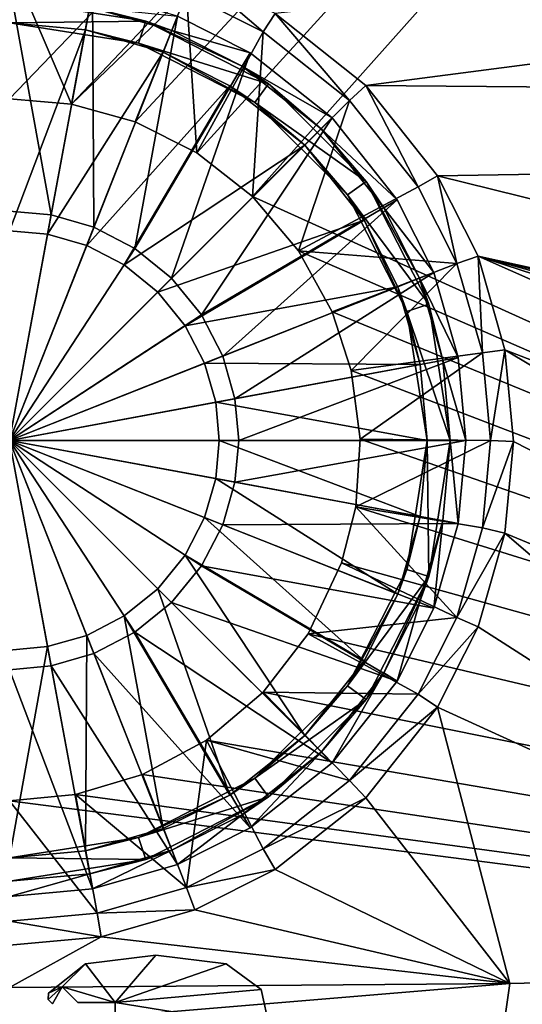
# Model space of a CAD drawing. Header units: metres. Extents: x -1204 to 0, y -809 to 0.
# Tile 48 of 111: x -601 to -536, y -743 to -616. Entities that reach past the tile are written whole.
import ezdxf

# ---------------------------------------------------------------- set-up
doc = ezdxf.new("R2010")
doc.units = ezdxf.units.M

msp = doc.modelspace()

# ---------------------------------------------------------------- linework, layer by layer
at = {"layer": 'top0123417'}
for points in [[(-591.285217, -612.025391, 111.452499), (-602.021362, -611.040344, 111.452499), (-596.625732, -640.883179, 115.948647)], [(-602.021362, -611.040344, 111.452499), (-602.021362, -640.388123, 115.948647), (-596.625732, -640.883179, 115.948647)], [(-591.285217, -612.025391, 111.452499), (-596.625732, -640.883179, 115.948647), (-591.106567, -642.470093, 115.948647)], [(-580.30426, -615.182617, 111.452499), (-591.285217, -612.025391, 111.452499), (-591.106567, -642.470093, 115.948647)], [(-584.407349, -615.830017, 101.509148), (-602.021362, -613.040283, 101.509148), (-591.649109, -613.991943, 108.797249)], [(-602.021362, -613.040283, 101.509148), (-584.407349, -615.830017, 101.509148), (-602.021362, -616.040283, 101.509148)], [(-581.040405, -617.042175, 108.797249), (-591.649109, -613.991943, 108.797249), (-580.30426, -615.182617, 108.389137)], [(-581.040405, -617.042175, 108.797249), (-584.407349, -615.830017, 101.509148), (-591.649109, -613.991943, 108.797249)], [(-584.407349, -615.830017, 101.509148), (-585.334412, -618.683228, 101.509148), (-602.021362, -616.040283, 101.509148)], [(-602.021362, -616.040283, 109.382034), (-592.195007, -616.941833, 109.382034), (-602.021362, -642.921509, 113.182106)], [(-585.334412, -618.683228, 101.509148), (-592.195007, -616.941833, 109.382034), (-602.021362, -616.040283, 101.509148)], [(-592.195007, -616.941833, 109.382034), (-602.021362, -616.040283, 109.382034), (-602.021362, -616.040283, 101.509148)], [(-580.30426, -615.182617, 111.452499), (-591.106567, -642.470093, 115.948647), (-585.79541, -645.221558, 115.948647)], [(-570.893066, -619.920166, 111.452499), (-580.30426, -615.182617, 111.452499), (-585.79541, -645.221558, 115.948647)], [(-584.407349, -615.830017, 101.509148), (-568.517578, -623.92627, 101.509148), (-585.334412, -618.683228, 101.509148)], [(-568.517578, -623.92627, 101.509148), (-584.407349, -615.830017, 101.509148), (-571.947388, -621.619629, 108.797249)], [(-584.407349, -615.830017, 101.509148), (-581.040405, -617.042175, 108.797249), (-571.947388, -621.619629, 108.797249)], [(-581.040405, -617.042175, 108.797249), (-580.30426, -615.182617, 108.389137), (-570.893066, -619.920166, 108.389137)], [(-570.893066, -619.920166, 108.389137), (-580.30426, -615.182617, 108.389137), (-570.893066, -619.920166, 111.452499)], [(-570.893066, -619.920166, 111.452499), (-580.30426, -615.182617, 108.389137), (-580.30426, -615.182617, 111.452499)], [(-592.195007, -616.941833, 109.382034), (-597.086731, -643.374268, 113.182106), (-602.021362, -642.921509, 113.182106)], [(-592.195007, -616.941833, 109.382034), (-582.144653, -619.831543, 109.382034), (-597.086731, -643.374268, 113.182106)], [(-582.144653, -619.831543, 109.382034), (-592.195007, -616.941833, 109.382034), (-585.334412, -618.683228, 101.509148)], [(-571.947388, -621.619629, 108.797249), (-581.040405, -617.042175, 108.797249), (-570.893066, -619.920166, 108.389137)], [(-570.280945, -626.353333, 101.509148), (-582.144653, -619.831543, 109.382034), (-585.334412, -618.683228, 101.509148)], [(-568.517578, -623.92627, 101.509148), (-570.280945, -626.353333, 101.509148), (-585.334412, -618.683228, 101.509148)], [(-582.144653, -619.831543, 109.382034), (-592.039063, -644.825562, 113.182106), (-597.086731, -643.374268, 113.182106)], [(-582.144653, -619.831543, 109.382034), (-573.528809, -624.168945, 109.382034), (-592.039063, -644.825562, 113.182106)], [(-570.893066, -619.920166, 111.452499), (-585.79541, -645.221558, 115.948647), (-581.054138, -649.073059, 115.948647)], [(-570.280945, -626.353333, 101.509148), (-573.528809, -624.168945, 109.382034), (-582.144653, -619.831543, 109.382034)], [(-560.302063, -628.320984, 111.452499), (-570.893066, -619.920166, 111.452499), (-581.054138, -649.073059, 115.948647)], [(-571.947388, -621.619629, 108.797249), (-570.893066, -619.920166, 108.389137), (-560.302063, -628.320984, 108.389137)], [(-560.302063, -628.320984, 108.389137), (-570.893066, -619.920166, 108.389137), (-560.302063, -628.320984, 111.452499)], [(-560.302063, -628.320984, 111.452499), (-570.893066, -619.920166, 108.389137), (-570.893066, -619.920166, 111.452499)], [(-561.716248, -629.735168, 108.797249), (-571.947388, -621.619629, 108.797249), (-560.302063, -628.320984, 108.389137)], [(-568.517578, -623.92627, 101.509148), (-571.947388, -621.619629, 108.797249), (-561.716248, -629.735168, 108.797249)], [(-568.517578, -623.92627, 101.509148), (-555.907349, -636.536499, 101.509148), (-570.280945, -626.353333, 101.509148)], [(-555.907349, -636.536499, 101.509148), (-568.517578, -623.92627, 101.509148), (-561.716248, -629.735168, 108.797249)], [(-573.528809, -624.168945, 109.382034), (-587.181702, -647.34198, 113.182106), (-592.039063, -644.825562, 113.182106)], [(-573.528809, -624.168945, 109.382034), (-563.837585, -631.856506, 109.382034), (-587.181702, -647.34198, 113.182106)], [(-563.837585, -631.856506, 109.382034), (-573.528809, -624.168945, 109.382034), (-570.280945, -626.353333, 101.509148)], [(-558.334412, -638.299866, 101.509148), (-563.837585, -631.856506, 109.382034), (-570.280945, -626.353333, 101.509148)], [(-555.907349, -636.536499, 101.509148), (-558.334412, -638.299866, 101.509148), (-570.280945, -626.353333, 101.509148)], [(-560.302063, -628.320984, 111.452499), (-581.054138, -649.073059, 115.948647), (-577.202637, -653.814331, 115.948647)], [(-551.901245, -638.911987, 111.452499), (-560.302063, -628.320984, 111.452499), (-577.202637, -653.814331, 115.948647)], [(-561.716248, -629.735168, 108.797249), (-560.302063, -628.320984, 108.389137), (-551.901245, -638.911987, 108.389137)], [(-551.901245, -638.911987, 108.389137), (-560.302063, -628.320984, 108.389137), (-551.901245, -638.911987, 111.452499)], [(-551.901245, -638.911987, 111.452499), (-560.302063, -628.320984, 108.389137), (-560.302063, -628.320984, 111.452499)], [(-553.600708, -639.966309, 108.797249), (-561.716248, -629.735168, 108.797249), (-551.901245, -638.911987, 108.389137)], [(-555.907349, -636.536499, 101.509148), (-561.716248, -629.735168, 108.797249), (-553.600708, -639.966309, 108.797249)], [(-563.837585, -631.856506, 109.382034), (-582.845459, -650.86438, 113.182106), (-587.181702, -647.34198, 113.182106)], [(-563.837585, -631.856506, 109.382034), (-556.150024, -641.547729, 109.382034), (-582.845459, -650.86438, 113.182106)], [(-556.150024, -641.547729, 109.382034), (-563.837585, -631.856506, 109.382034), (-558.334412, -638.299866, 101.509148)], [(-555.907349, -636.536499, 101.509148), (-547.811096, -652.42627, 101.509148), (-558.334412, -638.299866, 101.509148)], [(-547.811096, -652.42627, 101.509148), (-555.907349, -636.536499, 101.509148), (-549.023254, -649.059326, 108.797256)], [(-549.023254, -649.059326, 108.797256), (-555.907349, -636.536499, 101.509148), (-553.600708, -639.966309, 108.797249)], [(-551.901245, -638.911987, 111.452499), (-577.202637, -653.814331, 115.948647), (-574.451172, -659.125488, 115.948647)], [(-547.163696, -648.323181, 111.452507), (-551.901245, -638.911987, 111.452499), (-574.451172, -659.125488, 115.948647)], [(-550.664307, -653.353333, 101.509148), (-556.150024, -641.547729, 109.382034), (-558.334412, -638.299866, 101.509148)], [(-547.811096, -652.42627, 101.509148), (-550.664307, -653.353333, 101.509148), (-558.334412, -638.299866, 101.509148)], [(-553.600708, -639.966309, 108.797249), (-551.901245, -638.911987, 108.389137), (-547.163696, -648.323181, 108.389137)], [(-547.163696, -648.323181, 108.389137), (-551.901245, -638.911987, 108.389137), (-547.163696, -648.323181, 111.452507)], [(-547.163696, -648.323181, 111.452507), (-551.901245, -638.911987, 108.389137), (-551.901245, -638.911987, 111.452499)], [(-596.625732, -640.883179, 115.948647), (-602.021362, -640.388123, 115.948647), (-602.021362, -670.040283, 117.452507)], [(-549.023254, -649.059326, 108.797256), (-553.600708, -639.966309, 108.797249), (-547.163696, -648.323181, 108.389137)], [(-591.106567, -642.470093, 115.948647), (-596.625732, -640.883179, 115.948647), (-602.021362, -670.040283, 117.452507)], [(-556.150024, -641.547729, 109.382034), (-579.323059, -655.200623, 113.182106), (-582.845459, -650.86438, 113.182106)], [(-556.150024, -641.547729, 109.382034), (-551.812622, -650.163574, 109.382034), (-579.323059, -655.200623, 113.182106)], [(-551.812622, -650.163574, 109.382034), (-556.150024, -641.547729, 109.382034), (-550.664307, -653.353333, 101.509148)], [(-585.79541, -645.221558, 115.948647), (-591.106567, -642.470093, 115.948647), (-602.021362, -670.040283, 117.452507)], [(-602.021362, -642.921509, 113.182106), (-597.086731, -643.374268, 113.182106), (-602.021362, -670.040283, 114.452507)], [(-597.086731, -643.374268, 113.182106), (-592.039063, -644.825562, 113.182106), (-602.021362, -670.040283, 114.452507)], [(-592.039063, -644.825562, 113.182106), (-587.181702, -647.34198, 113.182106), (-602.021362, -670.040283, 114.452507)], [(-581.054138, -649.073059, 115.948647), (-585.79541, -645.221558, 115.948647), (-602.021362, -670.040283, 117.452507)], [(-587.181702, -647.34198, 113.182106), (-582.845459, -650.86438, 113.182106), (-602.021362, -670.040283, 114.452507)], [(-577.202637, -653.814331, 115.948647), (-581.054138, -649.073059, 115.948647), (-602.021362, -670.040283, 117.452507)], [(-547.163696, -648.323181, 111.452507), (-574.451172, -659.125488, 115.948647), (-572.864258, -664.644653, 115.948647)], [(-544.00647, -659.304138, 111.452507), (-547.163696, -648.323181, 111.452507), (-572.864258, -664.644653, 115.948647)], [(-549.023254, -649.059326, 108.797256), (-547.163696, -648.323181, 108.389137), (-544.00647, -659.304138, 108.389137)], [(-545.973022, -659.66803, 108.797256), (-549.023254, -649.059326, 108.797256), (-544.00647, -659.304138, 108.389137)], [(-545.973022, -659.66803, 108.797256), (-547.811096, -652.42627, 101.509148), (-549.023254, -649.059326, 108.797256)], [(-544.00647, -659.304138, 111.452507), (-544.00647, -659.304138, 108.389137), (-547.163696, -648.323181, 108.389137)], [(-544.00647, -659.304138, 111.452507), (-547.163696, -648.323181, 108.389137), (-547.163696, -648.323181, 111.452507)], [(-551.812622, -650.163574, 109.382034), (-576.806641, -660.057983, 113.182106), (-579.323059, -655.200623, 113.182106)], [(-551.812622, -650.163574, 109.382034), (-548.922913, -660.213928, 109.382042), (-576.806641, -660.057983, 113.182106)], [(-548.922913, -660.213928, 109.382042), (-551.812622, -650.163574, 109.382034), (-550.664307, -653.353333, 101.509148)], [(-582.845459, -650.86438, 113.182106), (-579.323059, -655.200623, 113.182106), (-602.021362, -670.040283, 114.452507)], [(-547.811096, -652.42627, 101.509148), (-545.021362, -670.040283, 101.509148), (-550.664307, -653.353333, 101.509148)], [(-545.021362, -670.040283, 101.509148), (-547.811096, -652.42627, 101.509148), (-545.973022, -659.66803, 108.797256)], [(-574.451172, -659.125488, 115.948647), (-577.202637, -653.814331, 115.948647), (-602.021362, -670.040283, 117.452507)], [(-548.922913, -660.213928, 109.382042), (-550.664307, -653.353333, 101.509148), (-548.021362, -670.040283, 101.509148)], [(-545.021362, -670.040283, 101.509148), (-548.021362, -670.040283, 101.509148), (-550.664307, -653.353333, 101.509148)], [(-579.323059, -655.200623, 113.182106), (-576.806641, -660.057983, 113.182106), (-602.021362, -670.040283, 114.452507)], [(-572.864258, -664.644653, 115.948647), (-574.451172, -659.125488, 115.948647), (-602.021362, -670.040283, 117.452507)], [(-544.00647, -659.304138, 111.452507), (-572.864258, -664.644653, 115.948647), (-572.369202, -670.040283, 115.948647)], [(-543.021423, -670.040283, 111.452507), (-544.00647, -659.304138, 111.452507), (-572.369202, -670.040283, 115.948647)], [(-545.973022, -659.66803, 108.797256), (-544.00647, -659.304138, 108.389137), (-543.021423, -670.040283, 108.389137)], [(-543.021423, -670.040283, 111.452507), (-543.021423, -670.040283, 108.389137), (-544.00647, -659.304138, 111.452507)], [(-543.021423, -670.040283, 108.389137), (-544.00647, -659.304138, 108.389137), (-544.00647, -659.304138, 111.452507)], [(-576.806641, -660.057983, 113.182106), (-575.355347, -665.105652, 113.182106), (-602.021362, -670.040283, 114.452507)], [(-548.922913, -660.213928, 109.382042), (-575.355347, -665.105652, 113.182106), (-576.806641, -660.057983, 113.182106)], [(-548.922913, -660.213928, 109.382042), (-548.021362, -670.040283, 109.382042), (-575.355347, -665.105652, 113.182106)], [(-548.021362, -670.040283, 109.382042), (-548.922913, -660.213928, 109.382042), (-548.021362, -670.040283, 101.509148)], [(-545.021362, -670.040283, 108.797256), (-545.973022, -659.66803, 108.797256), (-543.021423, -670.040283, 108.389137)], [(-545.021362, -670.040283, 108.797256), (-545.021362, -670.040283, 101.509148), (-545.973022, -659.66803, 108.797256)], [(-572.369202, -670.040283, 115.948647), (-572.864258, -664.644653, 115.948647), (-602.021362, -670.040283, 117.452507)], [(-575.355347, -665.105652, 113.182106), (-574.902588, -670.040283, 113.182106), (-602.021362, -670.040283, 114.452507)], [(-548.021362, -670.040283, 109.382042), (-574.902588, -670.040283, 113.182106), (-575.355347, -665.105652, 113.182106)], [(-602.021362, -699.692383, 115.948647), (-596.625732, -699.197388, 115.948647), (-602.021362, -670.040283, 117.452507)], [(-596.625732, -699.197388, 115.948647), (-591.106567, -697.610474, 115.948647), (-602.021362, -670.040283, 117.452507)], [(-591.106567, -697.610474, 115.948647), (-585.79541, -694.858948, 115.948647), (-602.021362, -670.040283, 117.452507)], [(-585.79541, -694.858948, 115.948647), (-581.054138, -691.007507, 115.948647), (-602.021362, -670.040283, 117.452507)], [(-581.054138, -691.007507, 115.948647), (-577.202637, -686.266174, 115.948647), (-602.021362, -670.040283, 117.452507)], [(-577.202637, -686.266174, 115.948647), (-574.451172, -680.955078, 115.948647), (-602.021362, -670.040283, 117.452507)], [(-574.451172, -680.955078, 115.948647), (-572.864258, -675.435852, 115.948647), (-602.021362, -670.040283, 117.452507)], [(-572.864258, -675.435852, 115.948647), (-572.369202, -670.040283, 115.948647), (-602.021362, -670.040283, 117.452507)], [(-574.902588, -670.040283, 113.182106), (-575.355347, -674.974854, 113.182106), (-602.021362, -670.040283, 114.452507)], [(-575.355347, -674.974854, 113.182106), (-576.806641, -680.022522, 113.182106), (-602.021362, -670.040283, 114.452507)], [(-576.806641, -680.022522, 113.182106), (-579.323059, -684.879944, 113.182106), (-602.021362, -670.040283, 114.452507)], [(-579.323059, -684.879944, 113.182106), (-582.845459, -689.216125, 113.182106), (-602.021362, -670.040283, 114.452507)], [(-582.845459, -689.216125, 113.182106), (-587.181702, -692.738525, 113.182106), (-602.021362, -670.040283, 114.452507)], [(-587.181702, -692.738525, 113.182106), (-592.039063, -695.255005, 113.182106), (-602.021362, -670.040283, 114.452507)], [(-592.039063, -695.255005, 113.182106), (-597.086731, -696.706299, 113.182106), (-602.021362, -670.040283, 114.452507)], [(-597.086731, -696.706299, 113.182106), (-602.021362, -697.159058, 113.182106), (-602.021362, -670.040283, 114.452507)], [(-548.922913, -679.866577, 109.382042), (-575.355347, -674.974854, 113.182106), (-574.902588, -670.040283, 113.182106)], [(-548.021362, -670.040283, 109.382042), (-548.922913, -679.866577, 109.382042), (-574.902588, -670.040283, 113.182106)], [(-544.00647, -680.776428, 111.452507), (-543.021423, -670.040283, 111.452507), (-572.864258, -675.435852, 115.948647)], [(-543.021423, -670.040283, 111.452507), (-572.369202, -670.040283, 115.948647), (-572.864258, -675.435852, 115.948647)], [(-548.021362, -670.040283, 101.509148), (-550.664307, -686.727173, 101.509148), (-548.922913, -679.866577, 109.382042)], [(-547.811096, -687.654236, 101.509148), (-550.664307, -686.727173, 101.509148), (-548.021362, -670.040283, 101.509148)], [(-548.021362, -670.040283, 109.382042), (-548.021362, -670.040283, 101.509148), (-548.922913, -679.866577, 109.382042)], [(-545.021362, -670.040283, 101.509148), (-547.811096, -687.654236, 101.509148), (-548.021362, -670.040283, 101.509148)], [(-545.973022, -680.412476, 108.797256), (-547.811096, -687.654236, 101.509148), (-545.021362, -670.040283, 101.509148)], [(-544.00647, -680.776428, 108.389137), (-545.973022, -680.412476, 108.797256), (-545.021362, -670.040283, 108.797256)], [(-545.021362, -670.040283, 108.797256), (-545.973022, -680.412476, 108.797256), (-545.021362, -670.040283, 101.509148)], [(-543.021423, -670.040283, 108.389137), (-544.00647, -680.776428, 108.389137), (-545.021362, -670.040283, 108.797256)], [(-543.021423, -670.040283, 108.389137), (-543.021423, -670.040283, 111.452507), (-544.00647, -680.776428, 108.389137)], [(-543.021423, -670.040283, 111.452507), (-544.00647, -680.776428, 111.452507), (-544.00647, -680.776428, 108.389137)], [(-551.812622, -689.916931, 109.382042), (-576.806641, -680.022522, 113.182106), (-575.355347, -674.974854, 113.182106)], [(-548.922913, -679.866577, 109.382042), (-551.812622, -689.916931, 109.382042), (-575.355347, -674.974854, 113.182106)], [(-544.00647, -680.776428, 111.452507), (-572.864258, -675.435852, 115.948647), (-574.451172, -680.955078, 115.948647)], [(-548.922913, -679.866577, 109.382042), (-550.664307, -686.727173, 101.509148), (-551.812622, -689.916931, 109.382042)], [(-556.150024, -698.532776, 109.382042), (-579.323059, -684.879944, 113.182106), (-576.806641, -680.022522, 113.182106)], [(-547.163696, -691.757385, 111.452507), (-574.451172, -680.955078, 115.948647), (-577.202637, -686.266174, 115.948647)], [(-551.812622, -689.916931, 109.382042), (-556.150024, -698.532776, 109.382042), (-576.806641, -680.022522, 113.182106)], [(-547.163696, -691.757385, 111.452507), (-544.00647, -680.776428, 111.452507), (-574.451172, -680.955078, 115.948647)], [(-547.163696, -691.757385, 108.389137), (-549.023254, -691.021179, 108.797256), (-545.973022, -680.412476, 108.797256)], [(-545.973022, -680.412476, 108.797256), (-549.023254, -691.021179, 108.797256), (-547.811096, -687.654236, 101.509148)], [(-544.00647, -680.776428, 108.389137), (-547.163696, -691.757385, 108.389137), (-545.973022, -680.412476, 108.797256)], [(-544.00647, -680.776428, 108.389137), (-544.00647, -680.776428, 111.452507), (-547.163696, -691.757385, 111.452507)], [(-544.00647, -680.776428, 108.389137), (-547.163696, -691.757385, 111.452507), (-547.163696, -691.757385, 108.389137)], [(-563.837585, -708.22406, 109.382042), (-582.845459, -689.216125, 113.182106), (-579.323059, -684.879944, 113.182106)], [(-556.150024, -698.532776, 109.382042), (-563.837585, -708.22406, 109.382042), (-579.323059, -684.879944, 113.182106)], [(-551.901245, -701.168518, 111.452507), (-577.202637, -686.266174, 115.948647), (-581.054138, -691.007507, 115.948647)], [(-551.901245, -701.168518, 111.452507), (-547.163696, -691.757385, 111.452507), (-577.202637, -686.266174, 115.948647)], [(-550.664307, -686.727173, 101.509148), (-558.334412, -701.780701, 101.509148), (-551.812622, -689.916931, 109.382042)], [(-550.664307, -686.727173, 101.509148), (-547.811096, -687.654236, 101.509148), (-558.334412, -701.780701, 101.509148)], [(-547.811096, -687.654236, 101.509148), (-555.907349, -703.544006, 101.509148), (-558.334412, -701.780701, 101.509148)], [(-547.811096, -687.654236, 101.509148), (-553.600708, -700.114258, 108.797256), (-555.907349, -703.544006, 101.509148)], [(-549.023254, -691.021179, 108.797256), (-553.600708, -700.114258, 108.797256), (-547.811096, -687.654236, 101.509148)], [(-573.528809, -715.91156, 109.382042), (-587.181702, -692.738525, 113.182106), (-582.845459, -689.216125, 113.182106)], [(-563.837585, -708.22406, 109.382042), (-573.528809, -715.91156, 109.382042), (-582.845459, -689.216125, 113.182106)], [(-551.812622, -689.916931, 109.382042), (-558.334412, -701.780701, 101.509148), (-556.150024, -698.532776, 109.382042)], [(-560.302063, -711.759521, 111.452507), (-581.054138, -691.007507, 115.948647), (-585.79541, -694.858948, 115.948647)], [(-560.302063, -711.759521, 111.452507), (-551.901245, -701.168518, 111.452507), (-581.054138, -691.007507, 115.948647)], [(-551.901245, -701.168518, 108.389137), (-553.600708, -700.114258, 108.797256), (-549.023254, -691.021179, 108.797256)], [(-547.163696, -691.757385, 108.389137), (-551.901245, -701.168518, 108.389137), (-549.023254, -691.021179, 108.797256)], [(-547.163696, -691.757385, 111.452507), (-551.901245, -701.168518, 111.452507), (-547.163696, -691.757385, 108.389137)], [(-547.163696, -691.757385, 108.389137), (-551.901245, -701.168518, 111.452507), (-551.901245, -701.168518, 108.389137)], [(-582.144653, -720.249023, 109.382042), (-592.039063, -695.255005, 113.182106), (-587.181702, -692.738525, 113.182106)], [(-573.528809, -715.91156, 109.382042), (-582.144653, -720.249023, 109.382042), (-587.181702, -692.738525, 113.182106)], [(-592.195007, -723.138672, 109.382042), (-597.086731, -696.706299, 113.182106), (-592.039063, -695.255005, 113.182106)], [(-582.144653, -720.249023, 109.382042), (-592.195007, -723.138672, 109.382042), (-592.039063, -695.255005, 113.182106)], [(-570.893066, -720.1604, 111.452507), (-585.79541, -694.858948, 115.948647), (-591.106567, -697.610474, 115.948647)], [(-570.893066, -720.1604, 111.452507), (-560.302063, -711.759521, 111.452507), (-585.79541, -694.858948, 115.948647)], [(-592.195007, -723.138672, 109.382042), (-602.021362, -724.040283, 109.382042), (-597.086731, -696.706299, 113.182106)], [(-602.021362, -724.040283, 109.382042), (-602.021362, -697.159058, 113.182106), (-597.086731, -696.706299, 113.182106)], [(-580.30426, -724.897888, 111.452507), (-591.106567, -697.610474, 115.948647), (-596.625732, -699.197388, 115.948647)], [(-580.30426, -724.897888, 111.452507), (-570.893066, -720.1604, 111.452507), (-591.106567, -697.610474, 115.948647)], [(-558.334412, -701.780701, 101.509148), (-563.837585, -708.22406, 109.382042), (-556.150024, -698.532776, 109.382042)], [(-591.285217, -728.055176, 111.452507), (-596.625732, -699.197388, 115.948647), (-602.021362, -699.692383, 115.948647)], [(-602.021362, -729.040222, 111.452507), (-591.285217, -728.055176, 111.452507), (-602.021362, -699.692383, 115.948647)], [(-591.285217, -728.055176, 111.452507), (-580.30426, -724.897888, 111.452507), (-596.625732, -699.197388, 115.948647)], [(-560.302063, -711.759521, 108.389137), (-561.716248, -710.345337, 108.797256), (-553.600708, -700.114258, 108.797256)], [(-553.600708, -700.114258, 108.797256), (-561.716248, -710.345337, 108.797256), (-555.907349, -703.544006, 101.509148)], [(-551.901245, -701.168518, 108.389137), (-560.302063, -711.759521, 108.389137), (-553.600708, -700.114258, 108.797256)], [(-551.901245, -701.168518, 111.452507), (-560.302063, -711.759521, 111.452507), (-551.901245, -701.168518, 108.389137)], [(-551.901245, -701.168518, 108.389137), (-560.302063, -711.759521, 111.452507), (-560.302063, -711.759521, 108.389137)], [(-558.334412, -701.780701, 101.509148), (-570.280945, -713.727173, 101.509148), (-563.837585, -708.22406, 109.382042)], [(-558.334412, -701.780701, 101.509148), (-555.907349, -703.544006, 101.509148), (-570.280945, -713.727173, 101.509148)], [(-555.907349, -703.544006, 101.509148), (-568.517578, -716.154236, 101.509148), (-570.280945, -713.727173, 101.509148)], [(-555.907349, -703.544006, 101.509148), (-561.716248, -710.345337, 108.797256), (-568.517578, -716.154236, 101.509148)], [(-570.280945, -713.727173, 101.509148), (-573.528809, -715.91156, 109.382042), (-563.837585, -708.22406, 109.382042)], [(-570.893066, -720.1604, 108.389137), (-571.947388, -718.460876, 108.797256), (-561.716248, -710.345337, 108.797256)], [(-561.716248, -710.345337, 108.797256), (-571.947388, -718.460876, 108.797256), (-568.517578, -716.154236, 101.509148)], [(-560.302063, -711.759521, 108.389137), (-570.893066, -720.1604, 108.389137), (-561.716248, -710.345337, 108.797256)], [(-560.302063, -711.759521, 111.452507), (-570.893066, -720.1604, 111.452507), (-560.302063, -711.759521, 108.389137)], [(-560.302063, -711.759521, 108.389137), (-570.893066, -720.1604, 111.452507), (-570.893066, -720.1604, 108.389137)], [(-570.280945, -713.727173, 101.509148), (-585.334412, -721.397339, 101.509148), (-573.528809, -715.91156, 109.382042)], [(-570.280945, -713.727173, 101.509148), (-568.517578, -716.154236, 101.509148), (-585.334412, -721.397339, 101.509148)], [(-585.334412, -721.397339, 101.509148), (-582.144653, -720.249023, 109.382042), (-573.528809, -715.91156, 109.382042)], [(-568.517578, -716.154236, 101.509148), (-584.407349, -724.250488, 101.509148), (-585.334412, -721.397339, 101.509148)], [(-568.517578, -716.154236, 101.509148), (-581.040405, -723.038391, 108.797256), (-584.407349, -724.250488, 101.509148)], [(-568.517578, -716.154236, 101.509148), (-571.947388, -718.460876, 108.797256), (-581.040405, -723.038391, 108.797256)], [(-580.30426, -724.897888, 108.389137), (-581.040405, -723.038391, 108.797256), (-571.947388, -718.460876, 108.797256)], [(-570.893066, -720.1604, 108.389137), (-580.30426, -724.897888, 108.389137), (-571.947388, -718.460876, 108.797256)], [(-582.144653, -720.249023, 109.382042), (-585.334412, -721.397339, 101.509148), (-592.195007, -723.138672, 109.382042)], [(-570.893066, -720.1604, 111.452507), (-580.30426, -724.897888, 111.452507), (-570.893066, -720.1604, 108.389137)], [(-570.893066, -720.1604, 108.389137), (-580.30426, -724.897888, 111.452507), (-580.30426, -724.897888, 108.389137)], [(-585.334412, -721.397339, 101.509148), (-602.021362, -724.040283, 101.509148), (-592.195007, -723.138672, 109.382042)], [(-585.334412, -721.397339, 101.509148), (-584.407349, -724.250488, 101.509148), (-602.021362, -724.040283, 101.509148)], [(-592.195007, -723.138672, 109.382042), (-602.021362, -724.040283, 101.509148), (-602.021362, -724.040283, 109.382042)], [(-591.285217, -728.055176, 108.389137), (-591.649109, -726.088623, 108.797256), (-581.040405, -723.038391, 108.797256)], [(-581.040405, -723.038391, 108.797256), (-591.649109, -726.088623, 108.797256), (-584.407349, -724.250488, 101.509148)], [(-580.30426, -724.897888, 108.389137), (-591.285217, -728.055176, 108.389137), (-581.040405, -723.038391, 108.797256)], [(-584.407349, -724.250488, 101.509148), (-602.021362, -727.040283, 101.509148), (-602.021362, -724.040283, 101.509148)], [(-584.407349, -724.250488, 101.509148), (-591.649109, -726.088623, 108.797256), (-602.021362, -727.040283, 101.509148)], [(-580.30426, -724.897888, 111.452507), (-591.285217, -728.055176, 111.452507), (-580.30426, -724.897888, 108.389137)], [(-580.30426, -724.897888, 108.389137), (-591.285217, -728.055176, 111.452507), (-591.285217, -728.055176, 108.389137)], [(-591.285217, -728.055176, 108.389137), (-602.021362, -729.040222, 108.389137), (-591.649109, -726.088623, 108.797256)], [(-602.021362, -729.040222, 108.389137), (-602.021362, -727.040283, 108.797256), (-591.649109, -726.088623, 108.797256)], [(-591.649109, -726.088623, 108.797256), (-602.021362, -727.040283, 108.797256), (-602.021362, -727.040283, 101.509148)], [(-591.285217, -728.055176, 111.452507), (-602.021362, -729.040222, 108.389137), (-591.285217, -728.055176, 108.389137)], [(-591.285217, -728.055176, 111.452507), (-602.021362, -729.040222, 111.452507), (-602.021362, -729.040222, 108.389137)]]:
    msp.add_3dface(points, dxfattribs=at)
at = {"layer": 'top0123458'}
for points in [[(-592.176086, -737.751038, 2056.262939), (-583.08728, -736.617126, 2056.262939), (-592.176025, -737.751038, 169.862915)], [(-588.342529, -742.720825, 2056.262939), (-583.08728, -736.617126, 2056.262939), (-592.176086, -737.751038, 2056.262939)], [(-588.342529, -742.720825, 169.862915), (-592.176025, -737.751038, 169.862915), (-583.08728, -736.617126, 169.862915)], [(-583.08728, -736.617126, 2056.262939), (-583.08728, -736.617126, 169.862915), (-592.176025, -737.751038, 169.862915)], [(-583.08728, -736.617126, 169.862915), (-573.998474, -737.751038, 169.862915), (-588.342529, -742.720825, 169.862915)], [(-573.998474, -737.751038, 2056.262939), (-583.08728, -736.617126, 2056.262939), (-588.342529, -742.720825, 2056.262939)], [(-583.08728, -736.617126, 2056.262939), (-573.998474, -737.751038, 2056.262939), (-583.08728, -736.617126, 169.862915)], [(-573.998474, -737.751038, 2056.262939), (-573.998474, -737.751038, 169.862915), (-583.08728, -736.617126, 169.862915)], [(-596.971313, -741.532227, 2056.262939), (-592.176086, -737.751038, 2056.262939), (-596.971252, -741.532227, 169.862915)], [(-592.176086, -737.751038, 2056.262939), (-596.971313, -741.532227, 2056.262939), (-595.193726, -740.706482, 2056.262939)], [(-595.193726, -740.706482, 169.862915), (-596.971252, -741.532227, 169.862915), (-592.176025, -737.751038, 169.862915)], [(-592.176086, -737.751038, 2056.262939), (-592.176025, -737.751038, 169.862915), (-596.971252, -741.532227, 169.862915)], [(-595.193726, -740.706482, 169.862915), (-592.176025, -737.751038, 169.862915), (-588.342529, -742.720825, 169.862915)], [(-588.342529, -742.720825, 2056.262939), (-592.176086, -737.751038, 2056.262939), (-595.193726, -740.706482, 2056.262939)], [(-573.998474, -737.751038, 169.862915), (-569.460449, -741.045227, 169.862915), (-588.342529, -742.720825, 169.862915)], [(-569.460754, -741.044739, 2056.262939), (-573.998474, -737.751038, 2056.262939), (-588.342529, -742.720825, 2056.262939)], [(-573.998474, -737.751038, 2056.262939), (-569.460754, -741.044739, 2056.262939), (-573.998474, -737.751038, 169.862915)], [(-569.460754, -741.044739, 2056.262939), (-569.460449, -741.045227, 169.862915), (-573.998474, -737.751038, 169.862915)], [(-595.193726, -740.706482, 2056.262939), (-596.971313, -741.532227, 2056.262939), (-597.026978, -742.330383, 2056.262939)], [(-597.026978, -742.330383, 2056.262939), (-596.48175, -742.915771, 2056.262939), (-595.193726, -740.706482, 2056.262939)], [(-596.481689, -742.915771, 169.862915), (-597.026917, -742.330383, 169.862915), (-595.193726, -740.706482, 169.862915)], [(-597.026917, -742.330383, 169.862915), (-596.971252, -741.532227, 169.862915), (-595.193726, -740.706482, 169.862915)], [(-595.193726, -740.706482, 2056.262939), (-596.48175, -742.915771, 2056.262939), (-595.193726, -740.706482, 169.862915)], [(-596.48175, -742.915771, 2056.262939), (-596.481689, -742.915771, 169.862915), (-595.193726, -740.706482, 169.862915)], [(-593.179321, -742.720825, 169.862915), (-595.193726, -740.706482, 169.862915), (-588.342529, -742.720825, 169.862915)], [(-595.193726, -740.706482, 2056.262939), (-595.193726, -740.706482, 169.862915), (-593.179321, -742.720825, 2056.262939)], [(-595.193726, -740.706482, 169.862915), (-593.179321, -742.720825, 169.862915), (-593.179321, -742.720825, 2056.262939)], [(-595.193726, -740.706482, 2056.262939), (-593.179321, -742.720825, 2056.262939), (-588.342529, -742.720825, 2056.262939)], [(-569.460754, -741.044739, 2056.262939), (-588.342529, -742.720825, 2056.262939), (-568.422302, -745.946594, 2056.262939)], [(-588.342529, -742.720825, 169.862915), (-569.460449, -741.045227, 169.862915), (-568.422302, -745.94696, 169.862915)], [(-569.460754, -741.044739, 2056.262939), (-568.422302, -745.946594, 2056.262939), (-569.460449, -741.045227, 169.862915)], [(-568.422302, -745.946594, 2056.262939), (-568.422302, -745.94696, 169.862915), (-569.460449, -741.045227, 169.862915)], [(-597.026978, -742.330383, 2056.262939), (-596.971313, -741.532227, 2056.262939), (-597.026917, -742.330383, 169.862915)], [(-596.48175, -742.915771, 2056.262939), (-597.026978, -742.330383, 2056.262939), (-596.481689, -742.915771, 169.862915)], [(-597.026978, -742.330383, 2056.262939), (-597.026917, -742.330383, 169.862915), (-596.481689, -742.915771, 169.862915)], [(-596.971313, -741.532227, 2056.262939), (-596.971252, -741.532227, 169.862915), (-597.026917, -742.330383, 169.862915)], [(-588.342529, -742.720825, 2056.262939), (-593.179321, -742.720825, 2056.262939), (-588.342529, -742.720825, 169.862915)], [(-593.179321, -742.720825, 2056.262939), (-593.179321, -742.720825, 169.862915), (-588.342529, -742.720825, 169.862915)], [(-588.342529, -742.720825, 169.862915), (-568.422302, -745.94696, 169.862915), (-588.342529, -747.320801, 169.862915)], [(-588.342529, -742.720825, 2056.262939), (-588.342529, -742.720825, 169.862915), (-588.342529, -747.320801, 2056.262939)], [(-588.342529, -742.720825, 169.862915), (-588.342529, -747.320801, 169.862915), (-588.342529, -747.320801, 2056.262939)], [(-588.342529, -742.720825, 2056.262939), (-588.342529, -747.320801, 2056.262939), (-568.422302, -745.946594, 2056.262939)]]:
    msp.add_3dface(points, dxfattribs=at)
at = {"layer": 'top0123459'}
for points in [[(-10, -10, 90), (-602.021179, -625.846375, 90), (-1194.042358, -10, 90)], [(-594.006104, -626.560364, 90), (-602.021179, -625.846375, 90), (-10, -10, 90)], [(-585.781799, -628.854126, 90), (-594.006104, -626.560364, 90), (-10, -10, 90)], [(-577.802734, -632.855408, 90), (-585.781799, -628.854126, 90), (-10, -10, 90)], [(-10, -10, 90), (-570.615173, -638.481506, 90), (-577.802734, -632.855408, 90)], [(-317.021149, -753.244812, 90), (-570.615173, -638.481506, 90), (-10, -10, 90)], [(-555.948364, -624.124634, 109.128922), (-70.832695, -560.946899, 110.231697), (-567.647339, -614.846802, 109.290871)], [(-77.662125, -628.109131, 109.059372), (-70.832695, -560.946899, 110.231697), (-555.948364, -624.124634, 109.128922)], [(-590.714844, -608.890686, 100.792519), (-602.021179, -607.854553, 100.8106), (-594.006104, -626.560364, 90)], [(-594.006104, -626.560364, 90), (-602.021179, -607.854553, 100.8106), (-602.021179, -625.846375, 90)], [(-579.137939, -612.216553, 100.734467), (-590.714844, -608.890686, 100.792519), (-594.006104, -626.560364, 90)], [(-578.037842, -609.617432, 109.382149), (-579.137939, -612.216553, 100.734467), (-569.214233, -617.209473, 100.647316)], [(-567.647339, -614.846802, 109.290871), (-578.037842, -609.617432, 109.382149), (-569.214233, -617.209473, 100.647316)], [(-579.137939, -612.216553, 100.734467), (-594.006104, -626.560364, 90), (-585.781799, -628.854126, 90)], [(-577.802734, -632.855408, 90), (-579.137939, -612.216553, 100.734467), (-585.781799, -628.854126, 90)], [(-569.214233, -617.209473, 100.647316), (-579.137939, -612.216553, 100.734467), (-577.802734, -632.855408, 90)], [(-567.647339, -614.846802, 109.290871), (-569.214233, -617.209473, 100.647316), (-558.04895, -626.061951, 100.49279)], [(-555.948364, -624.124634, 109.128922), (-567.647339, -614.846802, 109.290871), (-558.04895, -626.061951, 100.49279)], [(-570.615173, -638.481506, 90), (-569.214233, -617.209473, 100.647316), (-577.802734, -632.855408, 90)], [(-558.04895, -626.061951, 100.49279), (-569.214233, -617.209473, 100.647316), (-570.615173, -638.481506, 90)], [(-555.948364, -624.124634, 109.128922), (-558.04895, -626.061951, 100.49279), (-549.188721, -637.227966, 100.29789)], [(-546.669189, -635.821777, 108.924751), (-77.662125, -628.109131, 109.059372), (-555.948364, -624.124634, 109.128922)], [(-546.669189, -635.821777, 108.924751), (-555.948364, -624.124634, 109.128922), (-549.188721, -637.227966, 100.29789)], [(-564.638306, -645.519958, 90), (-558.04895, -626.061951, 100.49279), (-570.615173, -638.481506, 90)], [(-549.188721, -637.227966, 100.29789), (-558.04895, -626.061951, 100.49279), (-564.638306, -645.519958, 90)], [(-200.645569, -721.325989, 107.432266), (-77.662125, -628.109131, 109.059372), (-546.669189, -635.821777, 108.924751)], [(-546.669189, -635.821777, 108.924751), (-549.188721, -637.227966, 100.29789), (-544.195313, -647.143677, 100.124809)], [(-541.438965, -646.210693, 108.743408), (-200.645569, -721.325989, 107.432266), (-546.669189, -635.821777, 108.924751)], [(-541.438965, -646.210693, 108.743408), (-546.669189, -635.821777, 108.924751), (-544.195313, -647.143677, 100.124809)], [(-544.195313, -647.143677, 100.124809), (-549.188721, -637.227966, 100.29789), (-564.638306, -645.519958, 90)], [(-564.638306, -645.519958, 90), (-570.615173, -638.481506, 90), (-317.021149, -753.244812, 90)], [(-544.195313, -647.143677, 100.124809), (-564.638306, -645.519958, 90), (-560.303467, -653.400208, 90)], [(-317.021149, -753.244812, 90), (-560.303467, -653.400208, 90), (-564.638306, -645.519958, 90)], [(-541.438965, -646.210693, 108.743408), (-544.195313, -647.143677, 100.124809), (-540.865601, -658.717896, 99.922783)], [(-537.952271, -658.335693, 108.531769), (-345.893707, -732.891174, 107.2304), (-541.438965, -646.210693, 108.743408)], [(-345.893707, -732.891174, 107.2304), (-287.439789, -728.866211, 107.300652), (-541.438965, -646.210693, 108.743408)], [(-541.438965, -646.210693, 108.743408), (-287.439789, -728.866211, 107.300652), (-250.327866, -725.87384, 107.352882)], [(-250.327866, -725.87384, 107.352882), (-222.235641, -723.379272, 107.396431), (-541.438965, -646.210693, 108.743408)], [(-222.235641, -723.379272, 107.396431), (-200.645569, -721.325989, 107.432266), (-541.438965, -646.210693, 108.743408)], [(-537.952271, -658.335693, 108.531769), (-541.438965, -646.210693, 108.743408), (-540.865601, -658.717896, 99.922783)], [(-557.825012, -660.988586, 90), (-544.195313, -647.143677, 100.124809), (-560.303467, -653.400208, 90)], [(-540.865601, -658.717896, 99.922783), (-544.195313, -647.143677, 100.124809), (-557.825012, -660.988586, 90)], [(-557.825012, -660.988586, 90), (-560.303467, -653.400208, 90), (-317.021149, -753.244812, 90)], [(-537.952271, -658.335693, 108.531769), (-540.865601, -658.717896, 99.922783), (-539.825989, -670.037109, 99.725204)], [(-536.864441, -670.190369, 108.324844), (-537.952271, -658.335693, 108.531769), (-539.825989, -670.037109, 99.725204)], [(-536.864441, -670.190369, 108.324844), (-407.647339, -736.243835, 107.171875), (-537.952271, -658.335693, 108.531769)], [(-407.647339, -736.243835, 107.171875), (-345.893707, -732.891174, 107.2304), (-537.952271, -658.335693, 108.531769)], [(-556.67334, -669.859314, 90), (-540.865601, -658.717896, 99.922783), (-557.825012, -660.988586, 90)], [(-539.825989, -670.037109, 99.725204), (-540.865601, -658.717896, 99.922783), (-556.67334, -669.859314, 90)], [(-556.67334, -669.859314, 90), (-557.825012, -660.988586, 90), (-317.021149, -753.244812, 90)], [(-557.25708, -678.631104, 90), (-539.825989, -670.037109, 99.725204), (-556.67334, -669.859314, 90)], [(-317.021149, -753.244812, 90), (-557.25708, -678.631104, 90), (-556.67334, -669.859314, 90)], [(-540.863403, -681.350769, 99.527725), (-539.825989, -670.037109, 99.725204), (-557.25708, -678.631104, 90)], [(-536.864441, -670.190369, 108.324844), (-539.825989, -670.037109, 99.725204), (-540.863403, -681.350769, 99.527725)], [(-537.952271, -682.045044, 108.11792), (-536.864441, -670.190369, 108.324844), (-540.863403, -681.350769, 99.527725)], [(-407.647339, -736.243835, 107.171875), (-536.864441, -670.190369, 108.324844), (-537.952271, -682.045044, 108.11792)], [(-544.190857, -692.925598, 99.325684), (-557.25708, -678.631104, 90), (-559.072388, -685.87146, 90)], [(-559.072388, -685.87146, 90), (-557.25708, -678.631104, 90), (-317.021149, -753.244812, 90)], [(-544.190857, -692.925598, 99.325684), (-540.863403, -681.350769, 99.527725), (-557.25708, -678.631104, 90)], [(-537.952271, -682.045044, 108.11792), (-540.863403, -681.350769, 99.527725), (-544.190857, -692.925598, 99.325684)], [(-541.438965, -694.170044, 107.906281), (-537.952271, -682.045044, 108.11792), (-544.190857, -692.925598, 99.325684)], [(-537.952271, -682.045044, 108.11792), (-541.438965, -694.170044, 107.906281), (-471.757385, -738.753784, 107.128067)], [(-471.757385, -738.753784, 107.128067), (-407.647339, -736.243835, 107.171875), (-537.952271, -682.045044, 108.11792)], [(-563.395325, -695.056335, 90), (-544.190857, -692.925598, 99.325684), (-559.072388, -685.87146, 90)], [(-563.395325, -695.056335, 90), (-559.072388, -685.87146, 90), (-317.021149, -753.244812, 90)], [(-549.184448, -702.845642, 99.152527), (-544.190857, -692.925598, 99.325684), (-563.395325, -695.056335, 90)], [(-541.438965, -694.170044, 107.906281), (-544.190857, -692.925598, 99.325684), (-549.184448, -702.845642, 99.152527)], [(-569.211304, -702.596619, 90), (-549.184448, -702.845642, 99.152527), (-563.395325, -695.056335, 90)], [(-317.021149, -753.244812, 90), (-569.211304, -702.596619, 90), (-563.395325, -695.056335, 90)], [(-546.669189, -704.55896, 107.724937), (-541.438965, -694.170044, 107.906281), (-549.184448, -702.845642, 99.152527)], [(-541.438965, -694.170044, 107.906281), (-546.669189, -704.55896, 107.724937), (-471.757385, -738.753784, 107.128067)], [(-576.535217, -708.799988, 90), (-558.040405, -714.010071, 98.957649), (-569.211304, -702.596619, 90)], [(-576.535217, -708.799988, 90), (-569.211304, -702.596619, 90), (-317.021149, -753.244812, 90)], [(-558.040405, -714.010071, 98.957649), (-549.184448, -702.845642, 99.152527), (-569.211304, -702.596619, 90)], [(-546.669189, -704.55896, 107.724937), (-549.184448, -702.845642, 99.152527), (-558.040405, -714.010071, 98.957649)], [(-555.948364, -716.256104, 107.52076), (-546.669189, -704.55896, 107.724937), (-558.040405, -714.010071, 98.957649)], [(-546.669189, -704.55896, 107.724937), (-555.948364, -716.256104, 107.52076), (-537.307617, -740.297241, 107.101128)], [(-471.757385, -738.753784, 107.128067), (-546.669189, -704.55896, 107.724937), (-537.307617, -740.297241, 107.101128)], [(-584.842712, -713.259583, 90), (-579.126709, -727.859497, 98.715912), (-576.535217, -708.799988, 90)], [(-584.842712, -713.259583, 90), (-576.535217, -708.799988, 90), (-317.021149, -753.244812, 90)], [(-579.126709, -727.859497, 98.715912), (-569.207336, -722.86676, 98.803055), (-576.535217, -708.799988, 90)], [(-576.535217, -708.799988, 90), (-569.207336, -722.86676, 98.803055), (-558.040405, -714.010071, 98.957649)], [(-579.126709, -727.859497, 98.715912), (-584.842712, -713.259583, 90), (-593.503052, -715.832275, 90)], [(-317.021149, -753.244812, 90), (-593.503052, -715.832275, 90), (-584.842712, -713.259583, 90)], [(-555.948364, -716.256104, 107.52076), (-558.040405, -714.010071, 98.957649), (-569.207336, -722.86676, 98.803055)], [(-887.021179, -753.244812, 90), (-602.021179, -716.639648, 90), (-317.021149, -753.244812, 90)], [(-590.703003, -731.187622, 98.657814), (-593.503052, -715.832275, 90), (-602.021179, -716.639648, 90)], [(-602.021179, -716.639648, 90), (-593.503052, -715.832275, 90), (-317.021149, -753.244812, 90)], [(-602.021179, -732.225952, 98.639694), (-590.703003, -731.187622, 98.657814), (-602.021179, -716.639648, 90)], [(-590.703003, -731.187622, 98.657814), (-579.126709, -727.859497, 98.715912), (-593.503052, -715.832275, 90)], [(-567.647339, -725.533936, 107.358818), (-555.948364, -716.256104, 107.52076), (-569.207336, -722.86676, 98.803055)], [(-537.307617, -740.297241, 107.101128), (-555.948364, -716.256104, 107.52076), (-567.647339, -725.533936, 107.358818)], [(-567.647339, -725.533936, 107.358818), (-569.207336, -722.86676, 98.803055), (-579.126709, -727.859497, 98.715912)], [(-578.037842, -730.763306, 107.26754), (-567.647339, -725.533936, 107.358818), (-579.126709, -727.859497, 98.715912)], [(-567.647339, -725.533936, 107.358818), (-578.037842, -730.763306, 107.26754), (-537.307617, -740.297241, 107.101128)], [(-578.037842, -730.763306, 107.26754), (-579.126709, -727.859497, 98.715912), (-590.703003, -731.187622, 98.657814)], [(-590.164673, -734.249512, 107.206688), (-578.037842, -730.763306, 107.26754), (-590.703003, -731.187622, 98.657814)], [(-537.307617, -740.297241, 107.101128), (-578.037842, -730.763306, 107.26754), (-590.164673, -734.249512, 107.206688)], [(-590.164673, -734.249512, 107.206688), (-590.703003, -731.187622, 98.657814), (-602.021179, -732.225952, 98.639694)], [(-602.021179, -735.337219, 107.187698), (-590.164673, -734.249512, 107.206688), (-602.021179, -732.225952, 98.639694)], [(-602.021362, -740.803467, 107.092285), (-590.164673, -734.249512, 107.206688), (-602.021179, -735.337219, 107.187698)], [(-602.021362, -740.803467, 107.092285), (-537.307617, -740.297241, 107.101128), (-590.164673, -734.249512, 107.206688)], [(-471.757385, -738.753784, 107.128067), (-538.038025, -745.396606, 134.416931), (-474.060272, -744.651245, 134.508911)], [(-471.757385, -738.753784, 107.128067), (-537.307617, -740.297241, 107.101128), (-538.038025, -745.396606, 134.416931)], [(-537.307617, -740.297241, 107.101128), (-602.021362, -740.803467, 107.092285), (-602.02124, -745.652039, 134.38591)], [(-537.307617, -740.297241, 107.101128), (-602.02124, -745.652039, 134.38591), (-538.038025, -745.396606, 134.416931)]]:
    msp.add_3dface(points, dxfattribs=at)

doc.saveas('drawing.dxf')
